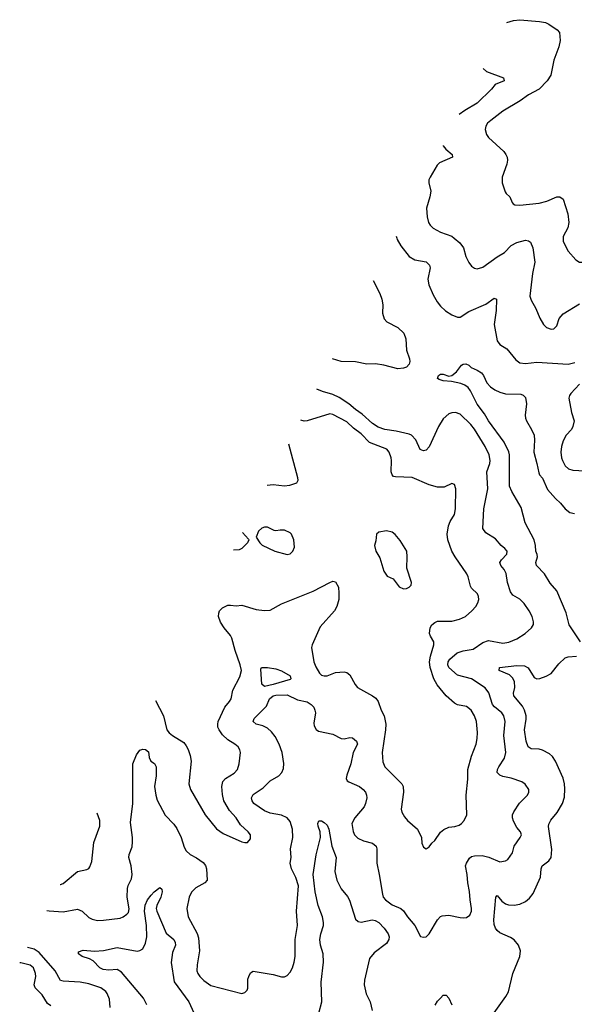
# Model space of a CAD drawing. Header units: inches. Extents: x 2220522 to 2384314, y 721474 to 893490.
# Tile 116 of 256: x 2245862 to 2249774, y 804594 to 811541. Entities that reach past the tile are written whole.
import ezdxf

# ---------------------------------------------------------------- set-up
doc = ezdxf.new("R2010")
doc.units = ezdxf.units.IN
doc.header["$MEASUREMENT"] = 0
doc.layers.add('C2840', color=7, linetype='Continuous')
doc.layers.add('C2841', color=7, linetype='Continuous')

msp = doc.modelspace()

# ---------------------------------------------------------------- linework, layer by layer
at = {"layer": 'C2840', "color": 5}
for points, elevation in [([(2248522.2, 810000), (2248525.4, 809990), (2248550, 809944.6), (2248610, 809870.2), (2248650, 809845.6), (2248730, 809831.8), (2248752.6, 809810), (2248758, 809790), (2248741.3, 809710), (2248747.9, 809670), (2248779, 809599), (2248806.5, 809550), (2248830, 809519.5), (2248866.4, 809486.4), (2248910, 809459), (2248950, 809441.7), (2248970, 809442.6), (2249030, 809482), (2249150, 809533.2), (2249210, 809577.1), (2249226, 809570), (2249223.5, 809490), (2249208.3, 809390), (2249230, 809274.8), (2249249.2, 809249.2), (2249299.2, 809219.2), (2249360.8, 809140.8), (2249390, 809119.6), (2249430, 809114), (2249510, 809123.5), (2249730, 809110.2), (2249777.8, 809122.2)], 240), ([(2248925.9, 810000), (2248966.5, 809966.5), (2248992, 809930), (2249010.3, 809870), (2249030, 809827.3), (2249050, 809802), (2249070, 809788), (2249090, 809783.8), (2249130, 809794.4), (2249230, 809867.6), (2249281.2, 809898.8), (2249330, 809946.7), (2249370, 809969.1), (2249430, 809985.3), (2249450, 809981.3), (2249465.5, 809970), (2249481.2, 809930), (2249496.5, 809830), (2249478.6, 809750), (2249461.3, 809590), (2249470, 809562.8), (2249503.7, 809503.7), (2249530, 809434.8), (2249558, 809390), (2249578.8, 809370), (2249610, 809358), (2249630, 809359.1), (2249650, 809381), (2249667, 809433), (2249695.6, 809464.5), (2249810, 809535.3)], 260), ([(2249695.7, 810000), (2249696.7, 809976.7), (2249730, 809907.7), (2249785.9, 809845.8), (2249810.4, 809830.4), (2249830, 809830.4), (2249970, 809876.5), (2250000, 809881.7)], 280), ([(2248356.3, 809701.8), (2248402.3, 809610), (2248417.3, 809570), (2248422.7, 809530), (2248422.3, 809470), (2248434, 809430), (2248451.2, 809410), (2248530, 809368.9), (2248571.6, 809330), (2248586, 809290), (2248591.4, 809210), (2248612.5, 809147.5), (2248615.1, 809130), (2248609.6, 809110), (2248590, 809089), (2248570, 809081.3), (2248530, 809077.2), (2248430, 809104.4), (2248373, 809113), (2248310, 809110.2), (2248230, 809125.7), (2248130, 809129.4), (2248069.4, 809147.9)], 240), ([(2249818, 807150), (2249738.1, 807270), (2249716.7, 807356.7), (2249650.7, 807510), (2249604, 807564), (2249564.8, 807630), (2249507.6, 807690), (2249503.6, 807710), (2249514.7, 807750), (2249513.1, 807766.9), (2249502.6, 807790), (2249500.2, 807830), (2249490.6, 807870), (2249428, 807990), (2249399.9, 808099.9), (2249332.8, 808212.8), (2249317.7, 808250), (2249317.6, 808470), (2249311.9, 808491.9), (2249279.6, 808559.6), (2249170, 808709.7), (2249140.8, 808760.8), (2249090, 808828.7), (2249042.7, 808922.7), (2249025.4, 808945.4), (2249002.2, 808962.2), (2248972.8, 808972.8), (2248907.5, 808987.5), (2248850, 808992.7), (2248821.2, 809001.2), (2248808.7, 809010), (2248817.2, 809030), (2248830, 809039.1), (2248850, 809040.5), (2248890, 809026), (2248910, 809030.5), (2248944.2, 809055.8), (2248977.7, 809102.3), (2248990, 809110.4), (2249010, 809112.7), (2249030, 809102.4), (2249046.6, 809086.6), (2249090, 809068.9), (2249119.5, 809050), (2249133.8, 809030), (2249157.6, 808977.6), (2249183.8, 808950), (2249213, 808930), (2249250, 808912.4), (2249290, 808902), (2249397.5, 808897.5), (2249412.7, 808892.7), (2249430, 808876), (2249438, 808830), (2249428.4, 808750), (2249430.4, 808730), (2249436.4, 808710), (2249472.4, 808650), (2249490.4, 808610), (2249494, 808574), (2249489.3, 808490), (2249510.9, 808410), (2249523.1, 808343.1), (2249529.2, 808329.2), (2249550, 808305.5), (2249586.1, 808226.1), (2249642.5, 808162.5), (2249678, 808130), (2249710.2, 808090.2), (2249743.7, 808063.7), (2249775.9, 808055.9)], 220), ([(2249811.8, 808968.2), (2249750, 808904.5), (2249739.5, 808890), (2249734.9, 808870), (2249754.9, 808770), (2249773.4, 808710), (2249764.9, 808670), (2249755.6, 808650), (2249716.5, 808610), (2249695.2, 808570), (2249684, 808530), (2249680.3, 808490), (2249684.6, 808450), (2249691.8, 808430), (2249710, 808393.4), (2249732.8, 808372.8), (2249762.9, 808362.9), (2249890, 808354.9)], 240), ([(2246054.2, 805256.3), (2246070, 805252.9), (2246170, 805246.9), (2246270, 805264.7), (2246303.1, 805250), (2246350, 805206.5), (2246374.3, 805194.3), (2246410, 805185.2), (2246453.7, 805186.3), (2246570, 805200.3), (2246592.3, 805210), (2246618, 805230), (2246630, 805242), (2246633.6, 805266.4), (2246620.4, 805350), (2246622.7, 805410), (2246628, 805432.1), (2246650, 805478.8), (2246655.6, 805510), (2246648, 805570), (2246632.6, 805630), (2246634.8, 805650), (2246655.1, 805704.9), (2246659.1, 805740.9), (2246658.6, 805770), (2246642.9, 805877.1), (2246659.3, 806010), (2246659.3, 806290), (2246687, 806353), (2246710, 806386.8), (2246730, 806394.8), (2246750, 806391), (2246770, 806376), (2246775.5, 806335.5), (2246786.8, 806310), (2246813.8, 806293.8), (2246824.9, 806270), (2246824.6, 806204.6), (2246813.4, 806130), (2246821.5, 806070), (2246833.1, 806033.1), (2246889, 805929), (2246950, 805864.9), (2246970, 805834.9), (2247002, 805770), (2247022.8, 805702.8), (2247036.4, 805676.4), (2247063.8, 805650), (2247110, 805626.7), (2247155.3, 805595.3), (2247172.8, 805572.8), (2247180.2, 805550), (2247183.7, 805470), (2247168, 805450), (2247103.8, 805416.2), (2247075.2, 805384.8), (2247058.2, 805350), (2247042.3, 805270), (2247051.3, 805210), (2247113.2, 805093.2), (2247122.8, 805062.8), (2247130.2, 804970), (2247113.1, 804873.1), (2247112.2, 804830), (2247119.5, 804810), (2247132.4, 804790), (2247161.3, 804761.3), (2247210, 804727.4), (2247430, 804670.7), (2247450, 804676), (2247466.3, 804693.7), (2247471.5, 804708.5), (2247472.6, 804770), (2247477.4, 804790), (2247490, 804815.5), (2247510, 804827), (2247650, 804803.7), (2247710, 804788.2), (2247730, 804788), (2247750, 804797.3), (2247770, 804820.7), (2247786, 804850), (2247799.1, 804890), (2247804.4, 804930), (2247805.3, 805050), (2247822.4, 805150), (2247815.3, 805250), (2247828.7, 805430), (2247811.2, 805488.8), (2247779.8, 805550), (2247770.8, 805590), (2247777.2, 805630), (2247773.2, 805690), (2247788, 805770), (2247785.5, 805830), (2247770, 805884.5), (2247749.8, 805909.8), (2247710, 805928.7), (2247630, 805942), (2247590, 805958), (2247513.3, 806010), (2247501.7, 806030), (2247498.3, 806050), (2247510, 806074), (2247579, 806121), (2247630, 806170.4), (2247690, 806205.7), (2247712.1, 806230), (2247723.3, 806256.7), (2247726.5, 806293.5), (2247713, 806370), (2247692.1, 806430), (2247663.4, 806483.4), (2247637.3, 806517.3), (2247610, 806541.1), (2247577.4, 806557.4), (2247529.2, 806570), (2247509.4, 806590), (2247516.2, 806610), (2247602.4, 806697.6), (2247625, 806750), (2247649.9, 806770.1), (2247670, 806774.8), (2247750, 806776.5), (2247821.5, 806741.5), (2247890, 806728.5), (2247918.4, 806710), (2247937.4, 806690), (2247945.2, 806670), (2247947.7, 806650), (2247937.6, 806577.6), (2247939.5, 806559.5), (2247953.1, 806533.1), (2247970, 806520.4), (2248070, 806499.5), (2248130, 806468.7), (2248150, 806466.7), (2248190, 806476.4), (2248210, 806472.7), (2248237.3, 806450), (2248244.9, 806430), (2248213.4, 806370), (2248197.3, 806290), (2248168.9, 806210), (2248165.7, 806185.7), (2248173, 806170), (2248183.2, 806163.2), (2248258.4, 806130), (2248285.7, 806110), (2248301.5, 806090), (2248309, 806070), (2248310.2, 806050), (2248302.2, 806010), (2248292.1, 805987.9), (2248227, 805910), (2248205.3, 805870), (2248213.3, 805813.3), (2248224.9, 805790), (2248246.7, 805766.7), (2248287.9, 805747.9), (2248351, 805731), (2248376.5, 805710), (2248380.9, 805690), (2248380.9, 805590), (2248398.9, 805510), (2248420.3, 805370), (2248427.2, 805350), (2248443.1, 805330), (2248490, 805295.3), (2248550, 805270.3), (2248570, 805252.2), (2248598.3, 805210), (2248648.5, 805150), (2248690, 805071), (2248710, 805066.8), (2248730, 805070.8), (2248750, 805090.8), (2248810, 805190.7), (2248830, 805213.4), (2248841.3, 805218.7), (2248890, 805223.1), (2248970, 805205.5), (2248996, 805204), (2249012.9, 805207.1), (2249037, 805223), (2249049.4, 805250), (2249049.6, 805270.4), (2249039.8, 805330), (2249036.1, 805390), (2249023.7, 805450), (2249019.4, 805510), (2249006.8, 805570), (2249012.7, 805590), (2249035.3, 805624.7), (2249050, 805636.9), (2249070, 805642.3), (2249123.5, 805643.5), (2249172.5, 805632.5), (2249250, 805599), (2249290, 805605.3), (2249304.8, 805615.3), (2249322.3, 805637.8), (2249337.2, 805662.8), (2249349.8, 805710.2), (2249393, 805770), (2249401.3, 805790), (2249395.1, 805810), (2249370, 805841.6), (2249346, 805886), (2249338.8, 805910), (2249339.3, 805930), (2249347.9, 805952.1), (2249388.2, 806011.8), (2249444.2, 806070), (2249452.8, 806090), (2249453.3, 806110), (2249427.4, 806147.4), (2249404.1, 806164.1), (2249330, 806189.8), (2249270, 806200.4), (2249249.6, 806210), (2249231.1, 806230), (2249232.1, 806250), (2249241.8, 806270), (2249281.8, 806330), (2249290.7, 806370), (2249278, 806490), (2249285.5, 806590), (2249276.8, 806630), (2249264.2, 806650), (2249211.7, 806691.7), (2249196.5, 806710), (2249170.4, 806790.4), (2249146.4, 806826.4), (2249050, 806889), (2248950, 806915.8), (2248890, 806969.7), (2248881.7, 806990), (2248884, 807010), (2248896.3, 807030), (2248947.3, 807072.7), (2248990, 807087.8), (2249060.6, 807099.4), (2249130, 807146.7), (2249170, 807161.5), (2249270, 807141.5), (2249311.9, 807148.1), (2249370, 807172), (2249427, 807210), (2249472.7, 807250), (2249485.4, 807274.6), (2249487, 807293), (2249478, 807330), (2249456.9, 807370), (2249421.5, 807421.5), (2249390, 807451.6), (2249341.4, 807481.4), (2249323.4, 807503.4), (2249304.1, 807570), (2249293.4, 807633.4), (2249280.5, 807660.5), (2249255.6, 807690), (2249249.7, 807710), (2249261, 807730), (2249298.4, 807770), (2249300.3, 807790), (2249284, 807810), (2249257.4, 807830), (2249218.7, 807878.7), (2249150, 807920.7), (2249128.4, 807950), (2249137.2, 808090), (2249164.2, 808230), (2249156.4, 808350), (2249178.2, 808410), (2249180.3, 808430), (2249173.8, 808470), (2249145.6, 808530), (2249070, 808652.6), (2249045, 808685), (2248970, 808756.9), (2248935.3, 808770), (2248910, 808767.1), (2248890, 808759.1), (2248850, 808724.2), (2248816.5, 808670), (2248750, 808526.6), (2248730, 808504.2), (2248710, 808498), (2248687.9, 808507.9), (2248657.3, 808577.3), (2248626, 808610), (2248610, 808617.3), (2248517.2, 808637.2), (2248438.4, 808650), (2248390, 808666.6), (2248351.1, 808691.1), (2248278.6, 808758.6), (2248230, 808791.2), (2248184.5, 808830), (2248115.7, 808875.7), (2248070, 808896.2), (2247997.6, 808917.6), (2247958.6, 808933.9)], 240), ([(2246820.5, 806736.1), (2246876.9, 806630), (2246901.1, 806530), (2246916.4, 806510), (2246940.4, 806490), (2247019.7, 806439.7), (2247037.3, 806417.3), (2247050, 806390.7), (2247064.4, 806350), (2247071.5, 806310), (2247055.6, 806150), (2247067.4, 806110), (2247170.4, 805930), (2247250, 805832.7), (2247297.7, 805797.7), (2247430, 805740.7), (2247450, 805734.8), (2247470, 805736), (2247490, 805762), (2247489.3, 805790), (2247474, 805810), (2247420.1, 805860.1), (2247389.6, 805910), (2247342.2, 805962.2), (2247303.1, 806030), (2247293.7, 806073.7), (2247288.5, 806130), (2247294.6, 806165.4), (2247313.1, 806186.9), (2247375.4, 806224.6), (2247398, 806250), (2247411.2, 806290), (2247419.6, 806370), (2247414.5, 806390), (2247402.9, 806410), (2247379.5, 806430), (2247330, 806458.9), (2247293.8, 806493.8), (2247268.7, 806530), (2247260.3, 806550), (2247258.8, 806570), (2247262.8, 806590), (2247309.8, 806690.2), (2247342.4, 806730), (2247353, 806750), (2247365.4, 806810), (2247416.2, 806903.8), (2247426.6, 806950), (2247418, 806990), (2247381.2, 807090), (2247357.9, 807177.9), (2247350, 807194.7), (2247304.5, 807250), (2247279.3, 807290), (2247265.5, 807330), (2247266.2, 807353.8), (2247272.6, 807370), (2247291.8, 807390), (2247330, 807408.8), (2247350, 807410.3), (2247390, 807406), (2247430, 807410.3), (2247530, 807378.3), (2247590, 807371.6), (2247630, 807374.9), (2247710, 807419.6), (2247931.9, 807508.1), (2248050, 807570.6), (2248070, 807579.1), (2248090, 807573.4), (2248110, 807538), (2248114.4, 807494.4), (2248112.9, 807450), (2248099.4, 807400.6), (2248083, 807370), (2247982, 807258), (2247924.2, 807130), (2247921.7, 807110), (2247937.4, 807010), (2247950, 806974), (2247976.3, 806930), (2247990, 806916.3), (2248010, 806910.6), (2248030, 806910.6), (2248090, 806934.9), (2248150, 806939.3), (2248170, 806935.5), (2248190, 806919.1), (2248227.6, 806850), (2248244.2, 806830), (2248351.3, 806771.3), (2248373.4, 806753.4), (2248390.4, 806730), (2248412.4, 806670), (2248433.4, 806630), (2248444.4, 806570), (2248443.2, 806530), (2248418, 806370), (2248424.2, 806304.2), (2248438.4, 806270), (2248558.7, 806150), (2248567.2, 806130), (2248570.3, 806090), (2248552.4, 805970), (2248557.1, 805950), (2248576.2, 805916.2), (2248598, 805890), (2248668.8, 805828.8), (2248695.5, 805770), (2248698.8, 805730), (2248710, 805702), (2248730, 805691.3), (2248750, 805704.7), (2248769, 805730), (2248791, 805749), (2248831.1, 805808.9), (2248853.6, 805826.4), (2248890, 805843.1), (2248931, 805849), (2248961.3, 805858.7), (2248979.3, 805870), (2248997, 805890), (2249016.2, 805930), (2249011.1, 806070), (2249023.1, 806183.1), (2249024.2, 806250), (2249050, 806344), (2249082.3, 806430), (2249089.8, 806470), (2249090.8, 806510.8), (2249083.5, 806590), (2249069.7, 806630), (2249047.6, 806670), (2249013.9, 806693.9), (2248950, 806706.9), (2248930, 806717.4), (2248871.1, 806770), (2248808.1, 806848.1), (2248782.6, 806890), (2248757.7, 806970), (2248752.5, 807010), (2248758.8, 807050), (2248784.6, 807130), (2248784.2, 807150), (2248759.8, 807190), (2248752.8, 807210), (2248758.4, 807250), (2248769.8, 807270), (2248790, 807288.4), (2248810, 807296.1), (2248910, 807295.8), (2248965.2, 807310), (2249006, 807330), (2249050.8, 807369.2), (2249078.6, 807401.4), (2249093, 807427), (2249099.7, 807450), (2249098.9, 807470), (2249091.3, 807490), (2249050, 807529.6), (2249042.8, 807542.8), (2249026.4, 807610), (2249016.8, 807630), (2248932.8, 807750), (2248909.7, 807790), (2248881.4, 807870), (2248877.8, 807910), (2248887.3, 807970), (2248898.9, 808001.1), (2248928.3, 808050), (2248936.8, 808090), (2248938, 808230), (2248930, 808262), (2248910, 808269), (2248856.9, 808243.1), (2248810, 808242.7), (2248750, 808259.2), (2248631.5, 808311.5), (2248514.1, 808314.2), (2248498.7, 808318.7), (2248488.5, 808328.5), (2248482.3, 808350), (2248486, 808430), (2248483.1, 808450), (2248468.6, 808488.6), (2248451.8, 808510), (2248330, 808558.5), (2248270, 808619), (2248217.6, 808657.6), (2248170, 808702.5), (2248070, 808756), (2248050, 808760.5), (2247889.7, 808709.6), (2247868.1, 808708.1), (2247845.3, 808715)], 260), ([(2247758.6, 808547.6), (2247822, 808310), (2247824.4, 808290), (2247814, 808270), (2247765.7, 808254.3), (2247730.2, 808249.8), (2247650, 808258.5), (2247606.8, 808254.4)], 260), ([(2247434.9, 807922.5), (2247476.4, 807876.4), (2247478, 807870), (2247468, 807850), (2247428, 807810), (2247410, 807801), (2247369.8, 807796.9)], 280), ([(2249210, 804533.4), (2249292.1, 804647.9), (2249310, 804680.7), (2249341.1, 804810), (2249389.8, 804930), (2249393.6, 804970), (2249380.8, 805010), (2249350, 805048.5), (2249324.9, 805065), (2249250, 805096.8), (2249230, 805113.5), (2249219.4, 805130), (2249210, 805156), (2249206.7, 805190), (2249220.7, 805350), (2249230, 805360.5), (2249262.3, 805322.3), (2249290, 805302.3), (2249310, 805295.4), (2249350, 805293.2), (2249390, 805301.3), (2249430, 805318.3), (2249458.5, 805341.5), (2249484.2, 805375.8), (2249534.8, 805490), (2249541, 805550), (2249547.7, 805570), (2249593.9, 805606.1), (2249609.9, 805630.1), (2249614.7, 805685.3), (2249592.9, 805847.1), (2249594.8, 805865.2), (2249607.8, 805892.2), (2249653.5, 805946.5), (2249690, 806010.5), (2249704.1, 806055.9), (2249706.8, 806113.2), (2249704.9, 806150), (2249694.8, 806190), (2249641, 806310), (2249621.4, 806341.4), (2249599.8, 806359.8), (2249550, 806387.4), (2249526.1, 806393.9), (2249470, 806396.4), (2249448.4, 806410), (2249434.4, 806450), (2249423.4, 806530), (2249434.7, 806605.3), (2249434.2, 806630), (2249423.4, 806670), (2249410, 806698.2), (2249348.7, 806770), (2249344.2, 806790), (2249353.8, 806830), (2249352.1, 806872.1), (2249338, 806898), (2249318, 806918), (2249245.1, 806950), (2249246, 806970), (2249370, 806985.1), (2249422.1, 806982.1), (2249448.8, 806968.8), (2249490, 806898.9), (2249510, 806890.3), (2249530, 806892.4), (2249575.8, 806910), (2249610, 806928.8), (2249665.1, 806994.9), (2249710, 807037.4), (2249730, 807045.5), (2249789.8, 807050.2)], 220), ([(2246148.5, 805438.4), (2246150, 805438.4), (2246170, 805446.4), (2246270, 805530.4), (2246335.3, 805544.7), (2246350, 805550.8), (2246357.1, 805562.9), (2246370, 805602), (2246384.7, 805735.3), (2246428.5, 805851.6), (2246427.3, 805890), (2246409.8, 805942.9)], 260), ([(2247973, 804530), (2247994, 804610), (2247989.9, 804750), (2248005.8, 804890), (2248001.8, 804950), (2247984.1, 805010), (2247978.6, 805050), (2247985.7, 805090), (2248006.1, 805150), (2248006.3, 805170), (2247997, 805210), (2247966.6, 805290), (2247947.4, 805387.4), (2247933.3, 805510), (2247952.3, 805647.8), (2247984, 805770), (2247982.6, 805810), (2247966.9, 805850), (2247964.2, 805870), (2247972.9, 805887.1), (2247990, 805887.7), (2248010, 805876.4), (2248030, 805857.6), (2248043.6, 805830), (2248064.3, 805710), (2248095.5, 805630), (2248085.4, 805530), (2248099.1, 805470), (2248130, 805408.8), (2248174.6, 805354.6), (2248189.5, 805329.5), (2248230, 805194.9), (2248250, 805177.8), (2248270, 805173.5), (2248348, 805190), (2248370, 805184.9), (2248395.3, 805170), (2248433.1, 805130), (2248460.3, 805090), (2248467.2, 805070), (2248465.7, 805050), (2248450, 805023.5), (2248363.4, 804956.6), (2248330, 804917.6), (2248294.9, 804765.1), (2248291.1, 804730), (2248306.4, 804666.4), (2248334.3, 804610), (2248347.9, 804550)], 220), ([(2246758.3, 804590), (2246735.8, 804635.8), (2246581.2, 804821.2), (2246550, 804840.3), (2246490, 804833.5), (2246450, 804838.4), (2246427, 804850), (2246381.2, 804901.2), (2246354.6, 804914.6), (2246303.7, 804930), (2246276, 804950), (2246276.4, 804963.6), (2246310, 804976.5), (2246390, 804968.4), (2246453.8, 804973.8), (2246550, 804995.2), (2246690, 804967.6), (2246710, 804972.2), (2246730, 804986), (2246750, 805024), (2246759.8, 805070), (2246756.5, 805150), (2246742.1, 805250), (2246746.7, 805293.3), (2246763.9, 805330), (2246790, 805364.2), (2246810, 805386.7), (2246850, 805418.8), (2246864.9, 805404.9), (2246868, 805388), (2246858, 805350), (2246828.5, 805290), (2246825.3, 805270), (2246828.7, 805250), (2246896.5, 805096.5), (2246948.5, 805050), (2246959.5, 805030), (2246961.3, 805010), (2246941.2, 804958.8), (2246931.5, 804888.5), (2246951.1, 804751.1), (2247055, 804610), (2247090, 804532.4)], 220), ([(2246500.4, 804570), (2246495.1, 804630), (2246479.7, 804670), (2246470, 804683.6), (2246435.1, 804710), (2246350, 804738.8), (2246289.8, 804749.9), (2246170, 804756.8), (2246150, 804762.2), (2246112, 804830), (2246000.3, 804960.3), (2245963.8, 804983.8), (2245918.1, 804993.5)], 240), ([(2246081.7, 804581.7), (2246058.8, 804598.8), (2246021.6, 804661.6), (2245970.8, 804710), (2245965.3, 804730), (2245975.5, 804790), (2245974.6, 804810), (2245958.5, 804850), (2245936.9, 804870), (2245870, 804886.8), (2245862.3, 804885.7)], 260), ([(2248793.4, 804586.6), (2248810, 804616), (2248830, 804638), (2248850, 804658), (2248870, 804658), (2248890, 804638), (2248910.8, 804590)], 220)]:
    msp.add_lwpolyline(points, dxfattribs=dict(at, elevation=elevation))
for points, elevation in [([(2247610, 807959.3), (2247590, 807959.3), (2247570, 807953.2), (2247547.5, 807932.5), (2247531.3, 807890), (2247556, 807850), (2247573.2, 807833.2), (2247662, 807790), (2247750, 807767.7), (2247770, 807771), (2247789, 807790), (2247800.9, 807819.1), (2247797, 807870), (2247779.3, 807910), (2247770, 807919.3), (2247730, 807938.4), (2247699.8, 807940.2), (2247670, 807934), (2247657.2, 807937.2)], 280), ([(2248450, 807934.5), (2248395.3, 807924.7), (2248378, 807910), (2248375.3, 807864.7), (2248366, 807830), (2248374.8, 807790), (2248403.5, 807743.5), (2248430.8, 807650), (2248454.4, 807614.4), (2248495.9, 807595.9), (2248538.5, 807538.5), (2248570, 807526), (2248590, 807527.3), (2248610, 807536), (2248624, 807550), (2248626, 807570), (2248593.2, 807670), (2248596, 807750), (2248592.3, 807790), (2248545.4, 807865.4), (2248510, 807909), (2248490, 807925.2)], 280), ([(2247590, 806837), (2247570, 806853.2), (2247562.7, 806957.3), (2247568, 806970), (2247610, 806970.7), (2247670, 806961), (2247710, 806946), (2247770, 806910.8), (2247774, 806890), (2247770, 806884.5), (2247650, 806849.8)], 240)]:
    msp.add_lwpolyline(points, close=True, dxfattribs=dict(at, elevation=elevation))
at = {"layer": 'C2841', "color": 5}
msp.add_line((2248517.7, 810013.5, 240), (2248522.2, 810000, 240), dxfattribs=at)
for points, elevation in [([(2249297.8, 811520), (2249344.2, 811535.8), (2249390, 811540.9), (2249528.7, 811528.7), (2249570, 811520.2), (2249594.4, 811510), (2249653, 811470), (2249670.4, 811450), (2249673.7, 811393.7), (2249666.3, 811350), (2249630, 811256), (2249608, 811150), (2249583.6, 811110), (2249526, 811050), (2249450, 811009.8), (2249391.7, 810968.3), (2249270, 810894.4), (2249186, 810830), (2249161.6, 810810), (2249150.4, 810790), (2249146.6, 810766.6), (2249155.5, 810730), (2249170, 810710.7), (2249276.4, 810610), (2249292, 810590), (2249300.3, 810570), (2249302.6, 810550), (2249298.3, 810521.7), (2249264.4, 810430), (2249266, 810390), (2249287.1, 810327.1), (2249294, 810314), (2249318.8, 810290), (2249334.8, 810250), (2249342.4, 810242.4), (2249355.5, 810235.5), (2249390, 810232.7), (2249527.4, 810247.4), (2249580, 810260), (2249650, 810290.2), (2249671.2, 810291.2), (2249695.2, 810275.2), (2249729.2, 810170), (2249736.5, 810110), (2249728.2, 810071.8), (2249695.3, 810010), (2249695.7, 810000)], 280), ([(2249130.3, 811196.5), (2249154.6, 811174.6), (2249276, 811130), (2249278.8, 811110), (2249217, 811083), (2249190.4, 811050), (2249090, 810951.3), (2249001, 810899), (2248962.2, 810871.8)], 260), ([(2248848.9, 810653.1), (2248850.2, 810650), (2248868.1, 810628.1), (2248912.4, 810590), (2248915.5, 810570), (2248822.4, 810530), (2248806.6, 810513.4), (2248756.5, 810430), (2248748.8, 810410), (2248748.8, 810390), (2248762, 810330), (2248755.3, 810290), (2248732, 810210), (2248735.3, 810150), (2248744.9, 810110), (2248757.1, 810090), (2248778, 810070), (2248830, 810041.1), (2248910, 810013.1), (2248925.9, 810000)], 260)]:
    msp.add_lwpolyline(points, dxfattribs=dict(at, elevation=elevation))

doc.saveas('drawing.dxf')
